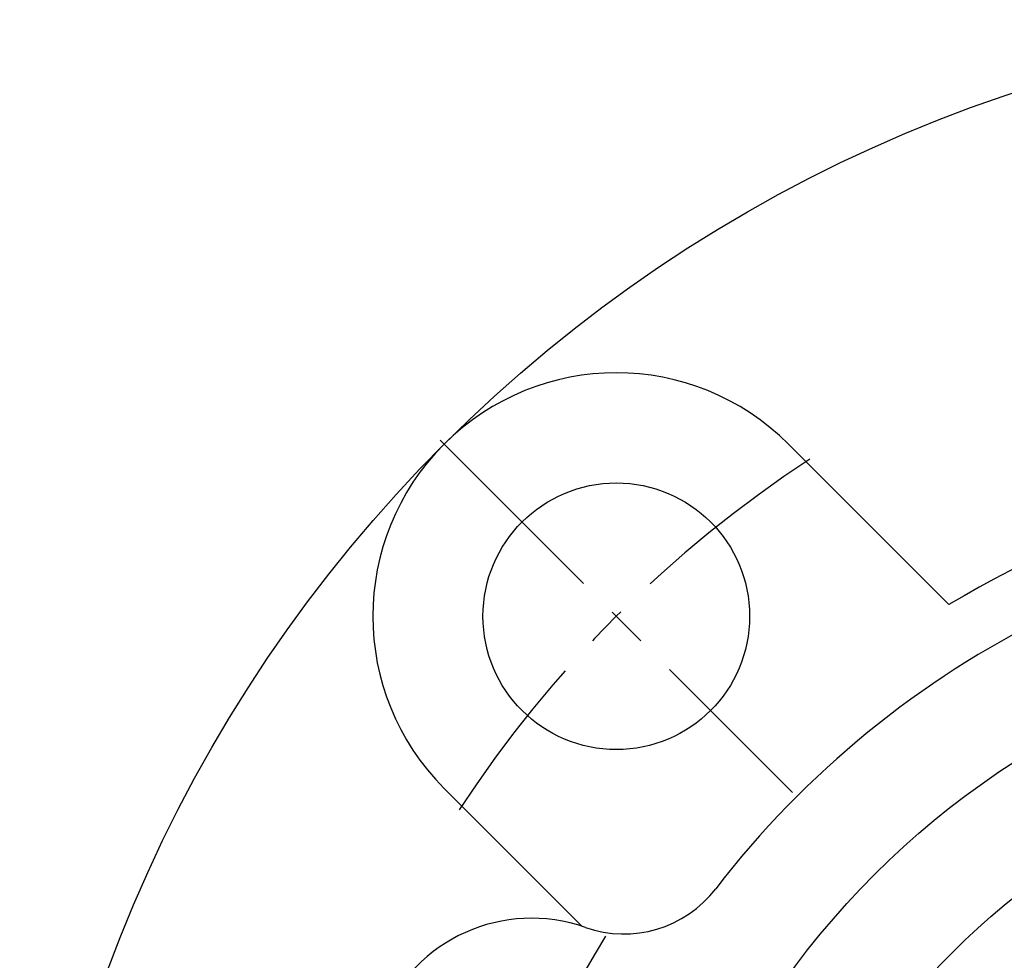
# Model space of a CAD drawing. Extents: x -135 to 306, y -135 to 306.
# Tile 2 of 7: x -125 to -40, y 44 to 125. Entities that reach past the tile are written whole.
import ezdxf

# ---------------------------------------------------------------- set-up
doc = ezdxf.new("R2010")
doc.units = 0
doc.header["$LTSCALE"] = 14
doc.linetypes.add('CENTER', pattern=[2, 1.25, -0.25, 0.25, -0.25])
doc.layers.get('0').update_dxf_attribs({"linetype": 'CONTINUOUS'})
doc.layers.add('CENTER', color=1, linetype='CENTER')

msp = doc.modelspace()

# ---------------------------------------------------------------- linework, layer by layer
for p, q in [((-58.69, 88.388), (-44.85, 74.548)), ((-88.388, 58.69), (-76.491, 46.792))]:
    msp.add_line(p, q)
for centre, radius in [((0, 0), 125), ((-73.539, 73.539), 11.5), ((0, 0), 72.5), ((0, 0), 63)]:
    msp.add_circle(centre, radius)
for centre, radius, start, end in [((-73.539, 73.539), 21, 45, 225), ((0, 0), 87, 58.96796, 121.03204), ((0, 0), 82, 37.59808, 142.40192), ((-72.893, 56.131), 10, 250.66311, 322.40192), ((-80.839, 33.485), 14, 70.66311, 244.33689)]:
    msp.add_arc(centre, radius, start, end)
at = {"layer": 'CENTER'}
msp.add_line((-88.742, 88.742), (-58.336, 58.336), dxfattribs=at)
for radius, start, end in [(104, 123.134, 146.866), (87.5, 148.32287, 166.67713)]:
    msp.add_arc((0, 0), radius, start, end, dxfattribs=at)

doc.saveas('drawing.dxf')
